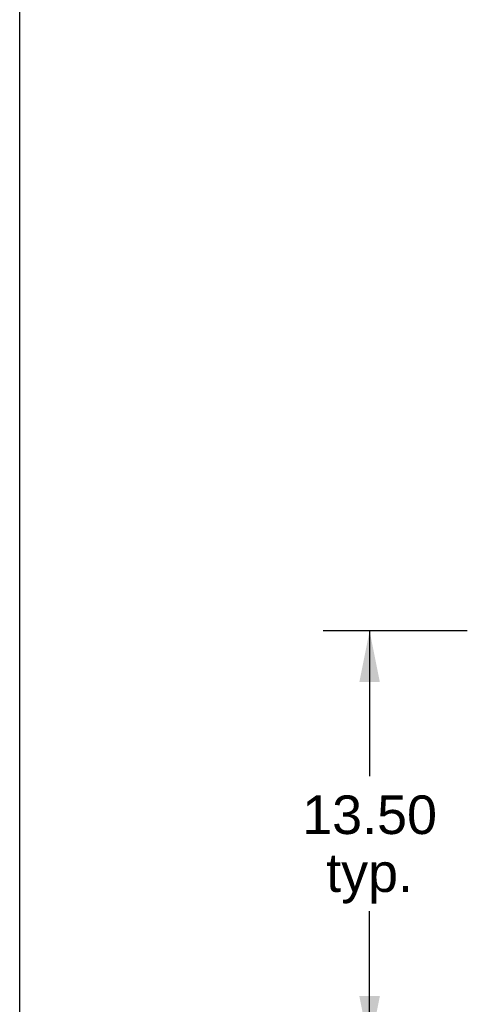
# Model space of a CAD drawing. Header units: inches. Extents: x 0 to 283, y 0 to 183.
# Tile 7 of 116: x 0 to 15, y 106 to 138. Entities that reach past the tile are written whole.
import ezdxf

# ---------------------------------------------------------------- set-up
doc = ezdxf.new("R2010")
doc.units = ezdxf.units.IN
doc.header["$LTSCALE"] = 15.583333
doc.header["$MEASUREMENT"] = 0
doc.layers.get('0').update_dxf_attribs({"linetype": 'CONTINUOUS'})
doc.layers.add('DIMENSIONS', color=7, linetype='CONTINUOUS')
doc.styles.get("Standard").update_dxf_attribs({"font": 'arial.ttf'})
doc.dimstyles.new('DIMSTYLE_1', dxfattribs={"dimtxt": 1.25, "dimasz": 1.666667, "dimexe": 0.09, "dimexo": 0.07, "dimgap": 0.0375, "dimtad": 0, "dimtih": 1, "dimtoh": 1, "dimzin": 4, "dimdsep": 46, "dimtxsty": 'Standard', "dimblk": '_FILLED', "dimblk1": '_FILLED', "dimblk2": '_FILLED', "dimcen": 0.09, "dimadec": 3, "dimazin": 1, "dimtfac": 1, "dimtdec": 3, "dimtofl": 0, "dimtmove": 0, "dimatfit": 3, "dimldrblk": '_FILLED', "dimfxl": 0, "dimtolj": 1, "dimtzin": 4, "dimarcsym": 0})

# ---------------------------------------------------------------- blocks, each defined once
blk = doc.blocks.new('_FILLED')
at = {"color": 0, "linetype": 'ByBlock'}
blk.add_solid([(0, 0), (-1, 0.2), (-1, -0.2)], dxfattribs=at)
blk = doc.blocks.new('*D21')
at = {"layer": 'DIMENSIONS', "color": 2, "linetype": 'Continuous'}
for p, q in [((14.505, 118.412), (9.843, 118.412)), ((11.343, 118.412), (11.343, 113.7)), ((11.343, 104.912), (11.343, 109.325)), ((14.505, 104.912), (9.843, 104.912))]:
    blk.add_line(p, q, dxfattribs=at)
at = {"layer": 'DIMENSIONS', "color": 2, "linetype": 'Continuous', "xscale": 1.6666666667, "yscale": 1.6666666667, "zscale": 1.6666666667}
for p, rotation in [((11.343, 118.412), 90), ((11.343, 104.912), 270)]:
    blk.add_blockref('_FILLED', p, dxfattribs=dict(at, rotation=rotation))
at = {"layer": 'DIMENSIONS', "color": 2, "linetype": 'Continuous', "insert": (11.343, 113.075), "char_height": 1.25, "width": 4.36803, "attachment_point": 2, "line_spacing_factor": 0.9}
blk.add_mtext('13.50\\Ptyp.', dxfattribs=at)

msp = doc.modelspace()

# ---------------------------------------------------------------- linework, layer by layer
at = {"color": 7, "linetype": 'Continuous'}
msp.add_line((0, 0), (0, 183.333), dxfattribs=at)

# ---------------------------------------------------------------- dimensions: what is measured, and where the dimension line sits
at = {"layer": 'DIMENSIONS', "color": 2, "linetype": 'Continuous'}
dim = msp.add_linear_dim(base=(11.343, 104.912), p1=(14.575, 118.412), p2=(14.575, 104.912), angle=270, text='<>\\Ptyp.', dimstyle='DIMSTYLE_1', dxfattribs=at)
dim.commit()
dim.dimension.update_dxf_attribs({"geometry": '*D21', "text_midpoint": (11.343, 111.512), "dimtype": 160})

doc.saveas('drawing.dxf')
